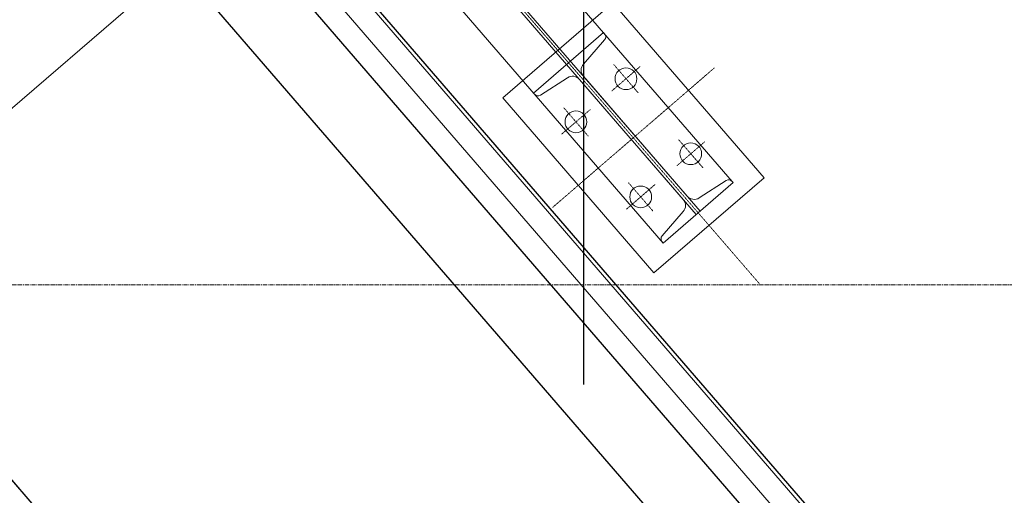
# Model space of a CAD drawing. Header units: inches. Extents: x -204116 to 930598, y -391373 to 256461.
# Tile 32 of 225: x -113870 to -112381, y 37299 to 38019. Entities that reach past the tile are written whole.
import ezdxf
from ezdxf.lldxf.tags import DXFTag

# ---------------------------------------------------------------- set-up
doc = ezdxf.new("R2010")
doc.units = ezdxf.units.IN
doc.header["$LTSCALE"] = 10
doc.header["$MEASUREMENT"] = 0
doc.linetypes.add('CENTER', pattern=[2, 1.25, -0.25, 0.25, -0.25])
doc.linetypes.add('CHAIN', pattern=[0.3543, 0.2362, -0.0295, 0.0591, -0.0295])
tags = doc.linetypes.add('CENTER2', pattern=[1.125, 0.75, -0.125, 0.125, -0.125]).pattern_tags.tags
tags[10:11] = [DXFTag(74, 4), DXFTag(75, 0), DXFTag(340, '0'), DXFTag(46, 1.0), DXFTag(50, 0.0), DXFTag(44, 0.0), DXFTag(45, 0.0)]
tags[8:9] = [DXFTag(74, 4), DXFTag(75, 0), DXFTag(340, '0'), DXFTag(46, 1.0), DXFTag(50, 0.0), DXFTag(44, 0.0), DXFTag(45, 0.0)]
tags[6:7] = [DXFTag(74, 4), DXFTag(75, 0), DXFTag(340, '0'), DXFTag(46, 1.0), DXFTag(50, 0.0), DXFTag(44, 0.0), DXFTag(45, 0.0)]
tags[4:5] = [DXFTag(74, 4), DXFTag(75, 0), DXFTag(340, '0'), DXFTag(46, 1.0), DXFTag(50, 0.0), DXFTag(44, 0.0), DXFTag(45, 0.0)]

msp = doc.modelspace()

# ---------------------------------------------------------------- linework, layer by layer
at = {"color": 250, "linetype": 'CENTER', "ltscale": 500}
msp.add_line((-113017.4, 43717), (-113017.4, 34717), dxfattribs=at)
at = {"color": 250, "lineweight": 9, "ltscale": 0.01}
for p, q in [((-111633.3, 34717), (-116343.7, 40174.3)), ((-111633.3, 34717, -1.2), (-115517.4, 39217)), ((-110471.7, 34717, -1646441.5), (-113544.2, 38276.7, -4127321.5))]:
    msp.add_line(p, q, dxfattribs=at)
at = {"color": 250, "linetype": 'CHAIN', "lineweight": 0, "ltscale": 0.01}
for p, q in [((-114445, 39581.5, -4420572.3), (-112751.6, 37619.7, -4420572.3)), ((-112931.7, 37948.3, -4420572.3), (-112974.7, 37911.2, -4420572.3)), ((-112971.7, 37951.2, -4420572.3), (-112934.6, 37908.2, -4420572.3)), ((-112819.6, 37946, -4420572.3), (-113064.5, 37734.6, -4420572.3)), ((-113007.4, 37882.9, -4420572.3), (-113050.4, 37845.8, -4420572.3)), ((-113047.4, 37885.9, -4420572.3), (-113010.3, 37842.9, -4420572.3)), ((-112876.6, 37797.6, -4420572.3), (-112833.7, 37834.7, -4420572.3)), ((-112873.7, 37837.6, -4420572.3), (-112836.6, 37794.7, -4420572.3)), ((-112952.3, 37732.3, -4420572.3), (-112909.4, 37769.4, -4420572.3)), ((-112949.4, 37772.3, -4420572.3), (-112912.3, 37729.3, -4420572.3))]:
    msp.add_line(p, q, dxfattribs=at)
at = {"color": 250}
for p, q in [((-110708.6, 34717, -1175258.2), (-114805.2, 39463.2, -4136595.8)), ((-110464.2, 34717, -1643845.8), (-113539.9, 38280.4, -4127321.5)), ((-113596.7, 38231.4, -4127321.5), (-110563.3, 34717, -1677999.7))]:
    msp.add_line(p, q, dxfattribs=at)
at = {"color": 250, "ltscale": 0.01}
msp.add_line((-111633.3, 34717), (-115517.4, 39217), dxfattribs=at)
at = {"color": 250, "linetype": 'Continuous', "lineweight": 0}
for p, q in [((-112792.6, 37774.2, -4420572.3), (-113738.4, 38870.1, -4420572.3)), ((-113788.5, 38826.9, -4420572.3), (-112841.1, 37729.2, -4420572.3)), ((-113794.4, 38821.9, -4420572.3), (-112846.9, 37724.2, -4420572.3)), ((-112897, 37681, -4420572.3), (-113844.4, 38778.6, -4420572.3)), ((-113554.7, 38167.4, -4420572.3), (-114765.9, 37122, -4420572.3)), ((-112973.1, 38044.6, -4420572.3), (-113139.6, 37900.9, -4420572.3)), ((-112744.4, 37779.7, -4420572.3), (-112973.1, 38044.6, -4420572.3)), ((-113093, 37908.1, -4420572.3), (-112987, 37999.5, -4420572.3)), ((-112987, 37999.5, -4420572.3), (-112985.5, 37997.8, -4420572.3)), ((-112985.5, 37988.6, -4420572.3), (-113017.5, 37952, -4420572.3)), ((-113017.6, 37933.7, -4420572.3), (-112860.6, 37751.9, -4420572.3)), ((-113041.6, 37931.3, -4420572.3), (-113082.4, 37905, -4420572.3)), ((-112866.5, 37746.8, -4420572.3), (-113023.4, 37928.6, -4420572.3)), ((-113091.5, 37906.3, -4420572.3), (-113093, 37908.1, -4420572.3)), ((-113139.6, 37900.9, -4420572.3), (-112910.9, 37635.9, -4420572.3)), ((-112910.9, 37635.9, -4420572.3), (-112744.4, 37779.7, -4420572.3)), ((-112791, 37772.4, -4420572.3), (-112897, 37681, -4420572.3)), ((-112842.5, 37749.3, -4420572.3), (-112801.6, 37775.5, -4420572.3)), ((-112792.6, 37774.2, -4420572.3), (-112791, 37772.4, -4420572.3)), ((-112898.5, 37691.9, -4420572.3), (-112866.5, 37728.5, -4420572.3)), ((-112897, 37681, -4420572.3), (-112898.5, 37682.8, -4420572.3))]:
    msp.add_line(p, q, dxfattribs=at)
at = {"color": 250, "linetype": 'CENTER2', "lineweight": 9, "ltscale": 0.01}
msp.add_line((-110517, 34717, -1662064.9), (-113570.2, 38254.3, -4127325.4), dxfattribs=at)
at = {"color": 1, "linetype": 'CENTER', "lineweight": 0, "ltscale": 0.5}
msp.add_line((-189672.5, 37617.8, -59590.7), (-3830.7, 37617.8, -59590.7), dxfattribs=at)
at = {"color": 250, "linetype": 'Continuous', "lineweight": 0}
for centre in [(-112953.2, 37929.7, -4420572.3), (-113028.9, 37864.4, -4420572.3), (-112855.2, 37816.2, -4420572.3), (-112930.9, 37750.8, -4420572.3)]:
    msp.add_circle(centre, 16.5, dxfattribs=at)
for centre, radius, start, end in [((-112990.8, 37993.2, -4420572.3), 7, 318.7988, 40.7988), ((-113007, 37942.8, -4420572.3), 14, 138.7988, 220.7988), ((-113034, 37919.5, -4420572.3), 14, 40.7988, 122.7988), ((-113086.2, 37910.9, -4420572.3), 7, 220.7988, 302.7988), ((-112797.9, 37769.7, -4420572.3), 7, 40.7988, 122.7988), ((-112877.1, 37737.7, -4420572.3), 14, 318.7988, 40.7988), ((-112850, 37761, -4420572.3), 14, 220.7988, 302.7988), ((-112893.2, 37687.3, -4420572.3), 7, 138.7988, 220.7988)]:
    msp.add_arc(centre, radius, start, end, dxfattribs=at)

doc.saveas('drawing.dxf')
